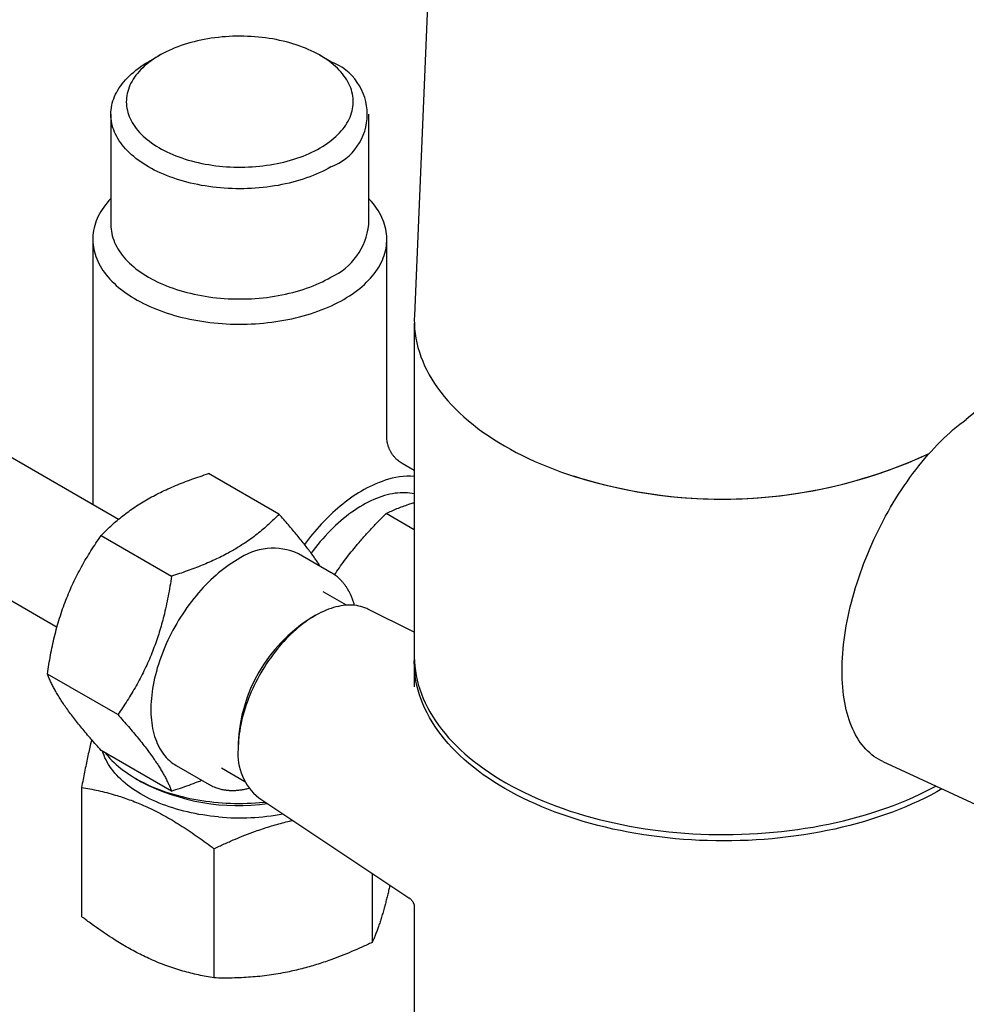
# Model space of a CAD drawing. Header units: millimetres. Extents: x 8 to 869, y 12 to 873.
# Tile 5 of 24: x 767 to 828, y 84 to 148. Entities that reach past the tile are written whole.
import ezdxf

# ---------------------------------------------------------------- set-up
doc = ezdxf.new("R2010")
doc.units = ezdxf.units.MM

msp = doc.modelspace()

# ---------------------------------------------------------------- linework, layer by layer
at = {"color": 7, "linetype": 'Continuous', "lineweight": 30}
for p, q in [((773.345, 115.25), (643.031, 190.479)), ((639.031, 183.55), (769.384, 108.299)), ((793.832, 160.276), (792.47, 128.436)), ((776.007, 145.242), (775.3, 144.833)), ((787.084, 144.833), (786.377, 145.242)), ((772.861, 141.433), (772.861, 134.308)), ((789.523, 134.308), (789.523, 141.433)), ((771.692, 133.353), (771.692, 116.204)), ((790.692, 120.597), (790.692, 133.353)), ((792.467, 127.932), (792.467, 106.431)), ((792.467, 118.417), (791.692, 118.865)), ((783.721, 115.588), (779.171, 118.214)), ((792.467, 114.589), (790.655, 115.635)), ((772.231, 114.207), (776.781, 111.581)), ((787.105, 111.81), (784.983, 113.035)), ((787.109, 111.807), (787.105, 111.81)), ((787.109, 111.807), (787.105, 111.81)), ((788.097, 109.711), (786.586, 110.583)), ((792.467, 107.97), (789.459, 109.458)), ((786.069, 109.038), (785.739, 108.847)), ((792.467, 106.023), (792.467, 104.436)), ((773.311, 102.637), (768.762, 105.263)), ((792.469, 104.446), (792.469, 104.436)), ((781.088, 100.791), (781.088, 100.409)), ((776.782, 97.7), (772.233, 100.327)), ((777.083, 99.351), (779.206, 98.126)), ((822.74, 99.603), (830.673, 95.928)), ((780.008, 99.189), (781.519, 98.316)), ((774.473, 98.507), (774.827, 98.303)), ((779.206, 98.126), (779.23, 98.113)), ((779.206, 98.126), (779.229, 98.113)), ((770.968, 97.937), (770.968, 89.587)), ((782.419, 97.263), (792.114, 90.804)), ((779.523, 93.973), (779.523, 85.623)), ((789.747, 92.381), (789.747, 87.918)), ((792.467, 90.291), (792.467, 64.823))]:
    msp.add_line(p, q, dxfattribs=at)
at = {"color": 7, "linetype": 'Continuous', "lineweight": 30, "flags": 128}
for points in [[(786.376, 139.257), (786.54, 139.355), (786.699, 139.456), (786.852, 139.56), (786.999, 139.667), (787.14, 139.776), (787.275, 139.888), (787.404, 140.002), (787.526, 140.119), (787.642, 140.238), (787.751, 140.359), (787.853, 140.482), (787.948, 140.607), (788.036, 140.733), (788.117, 140.861), (788.191, 140.991), (788.258, 141.122), (788.317, 141.254), (788.369, 141.387), (788.413, 141.52), (788.45, 141.655), (788.48, 141.79), (788.502, 141.926), (788.516, 142.062), (788.523, 142.199), (788.522, 142.335), (788.513, 142.471), (788.497, 142.607), (788.473, 142.743), (788.442, 142.878), (788.403, 143.013), (788.357, 143.146), (788.303, 143.279), (788.242, 143.411), (788.173, 143.541), (788.098, 143.671), (788.015, 143.798), (787.925, 143.924), (787.828, 144.049), (787.724, 144.171), (787.613, 144.292), (787.496, 144.41), (787.372, 144.526), (787.242, 144.64), (787.106, 144.751), (786.963, 144.86), (786.814, 144.966), (786.66, 145.069), (786.5, 145.169), (786.334, 145.266), (786.163, 145.36), (785.987, 145.451), (785.806, 145.539), (785.62, 145.623), (785.429, 145.703), (785.234, 145.78), (785.035, 145.854), (784.832, 145.923), (784.625, 145.989), (784.415, 146.051), (784.201, 146.109), (783.984, 146.163), (783.764, 146.213), (783.542, 146.259), (783.317, 146.3), (783.089, 146.338), (782.86, 146.371), (782.629, 146.4), (782.397, 146.424), (782.164, 146.445), (781.929, 146.46), (781.694, 146.472), (781.458, 146.479), (781.222, 146.482), (780.985, 146.48), (780.749, 146.474), (780.514, 146.464), (780.279, 146.449), (780.045, 146.43), (779.813, 146.406), (779.581, 146.378), (779.352, 146.346), (779.124, 146.31), (778.899, 146.269), (778.675, 146.225), (778.455, 146.176), (778.237, 146.123), (778.023, 146.066), (777.811, 146.005), (777.604, 145.94), (777.399, 145.872), (777.199, 145.799), (777.003, 145.723), (776.812, 145.643), (776.625, 145.56), (776.442, 145.473), (776.265, 145.383), (776.092, 145.29), (775.925, 145.194), (775.764, 145.094), (775.608, 144.992), (775.458, 144.887), (775.314, 144.779), (775.176, 144.668), (775.044, 144.555), (774.918, 144.439), (774.799, 144.321), (774.687, 144.201), (774.582, 144.079), (774.483, 143.956), (774.391, 143.83), (774.307, 143.703), (774.229, 143.574), (774.159, 143.444), (774.096, 143.312), (774.04, 143.18), (773.992, 143.046), (773.951, 142.912), (773.918, 142.777), (773.892, 142.641), (773.874, 142.505), (773.864, 142.369), (773.861, 142.233), (773.866, 142.096), (773.878, 141.96), (773.898, 141.824), (773.926, 141.689), (773.961, 141.554), (774.003, 141.42), (774.053, 141.287), (774.111, 141.154), (774.176, 141.023), (774.248, 140.893), (774.327, 140.765), (774.413, 140.638), (774.507, 140.513), (774.607, 140.389), (774.715, 140.268), (774.829, 140.149), (774.949, 140.031), (775.076, 139.916), (775.21, 139.804), (775.349, 139.694), (775.495, 139.586), (775.646, 139.482), (775.804, 139.38), (775.967, 139.281), (776.135, 139.186), (776.309, 139.093), (776.487, 139.004), (776.671, 138.918), (776.859, 138.836), (777.052, 138.757), (777.249, 138.682), (777.45, 138.611), (777.655, 138.543), (777.864, 138.479), (778.076, 138.419), (778.291, 138.363), (778.51, 138.311), (778.731, 138.263), (778.955, 138.22), (779.181, 138.18), (779.409, 138.145), (779.639, 138.114), (779.871, 138.087), (780.104, 138.065), (780.338, 138.047), (780.573, 138.033), (780.808, 138.023), (781.044, 138.019), (781.281, 138.018), (781.517, 138.022), (781.753, 138.03), (781.988, 138.043), (782.222, 138.06), (782.455, 138.081), (782.687, 138.107), (782.918, 138.137), (783.146, 138.171), (783.373, 138.209), (783.597, 138.252), (783.819, 138.299), (784.038, 138.35), (784.255, 138.405), (784.468, 138.464), (784.677, 138.526), (784.883, 138.593), (785.085, 138.664), (785.283, 138.738), (785.477, 138.816), (785.667, 138.897), (785.851, 138.982), (786.031, 139.071), (786.206, 139.162), (786.376, 139.257)], [(787.083, 138.033), (786.902, 137.931), (786.717, 137.833), (786.526, 137.739), (786.33, 137.647), (786.13, 137.56), (785.925, 137.475), (785.715, 137.394), (785.502, 137.317), (785.285, 137.244), (785.064, 137.175), (784.839, 137.109), (784.611, 137.048), (784.38, 136.99), (784.146, 136.936), (783.91, 136.887), (783.671, 136.842), (783.429, 136.801), (783.186, 136.764), (782.941, 136.731), (782.694, 136.703), (782.446, 136.679), (782.196, 136.659), (781.946, 136.644), (781.695, 136.633), (781.444, 136.626), (781.192, 136.624), (780.94, 136.626), (780.689, 136.633), (780.438, 136.644), (780.188, 136.659), (779.939, 136.679), (779.69, 136.703), (779.444, 136.731), (779.198, 136.764), (778.955, 136.801), (778.714, 136.842), (778.474, 136.887), (778.238, 136.936), (778.004, 136.99), (777.773, 137.048), (777.545, 137.109), (777.32, 137.175), (777.099, 137.244), (776.882, 137.317), (776.669, 137.394), (776.459, 137.475), (776.255, 137.56), (776.054, 137.647), (775.858, 137.739), (775.668, 137.833), (775.482, 137.931), (775.301, 138.033), (775.126, 138.137), (774.956, 138.244), (774.792, 138.354), (774.634, 138.467), (774.482, 138.583), (774.336, 138.701), (774.196, 138.822), (774.063, 138.945), (773.936, 139.071), (773.815, 139.198), (773.702, 139.328), (773.595, 139.459), (773.495, 139.593), (773.402, 139.728), (773.317, 139.864), (773.238, 140.002), (773.167, 140.142), (773.103, 140.282), (773.047, 140.424), (772.998, 140.566), (772.956, 140.71), (772.922, 140.854), (772.895, 140.998), (772.876, 141.143), (772.865, 141.288), (772.861, 141.433), (772.865, 141.579), (772.876, 141.724), (772.895, 141.868), (772.922, 142.013), (772.956, 142.157), (772.998, 142.3), (773.047, 142.443), (773.103, 142.584), (773.167, 142.725), (773.238, 142.864), (773.317, 143.002), (773.402, 143.139), (773.495, 143.274), (773.595, 143.407), (773.702, 143.539), (773.815, 143.668), (773.936, 143.796), (774.063, 143.921), (774.196, 144.044), (774.336, 144.165), (774.482, 144.284), (774.634, 144.399), (774.792, 144.512), (774.956, 144.622), (775.126, 144.73), (775.3, 144.833)], [(772.861, 135.989), (772.74, 135.857), (772.62, 135.718), (772.508, 135.577), (772.402, 135.434), (772.304, 135.29), (772.213, 135.144), (772.128, 134.996), (772.051, 134.847), (771.982, 134.698), (771.92, 134.547), (771.865, 134.395), (771.818, 134.242), (771.778, 134.088), (771.746, 133.934), (771.721, 133.78), (771.704, 133.625), (771.694, 133.47), (771.692, 133.314), (771.698, 133.159), (771.711, 133.004), (771.732, 132.849), (771.761, 132.695), (771.797, 132.541), (771.84, 132.388), (771.891, 132.236), (771.95, 132.084), (772.016, 131.934), (772.089, 131.784), (772.17, 131.636), (772.257, 131.49), (772.352, 131.344), (772.454, 131.201), (772.563, 131.059), (772.679, 130.919), (772.802, 130.781), (772.931, 130.645), (773.067, 130.511), (773.21, 130.379), (773.359, 130.25), (773.514, 130.123), (773.676, 129.999), (773.843, 129.878), (774.016, 129.759), (774.195, 129.643), (774.38, 129.531), (774.57, 129.421), (774.766, 129.314), (774.966, 129.211), (775.172, 129.111), (775.382, 129.014), (775.597, 128.921), (775.817, 128.831), (776.041, 128.745), (776.268, 128.663), (776.5, 128.584), (776.736, 128.51), (776.975, 128.439), (777.218, 128.372), (777.464, 128.309), (777.712, 128.25), (777.964, 128.195), (778.218, 128.145), (778.475, 128.098), (778.733, 128.056), (778.994, 128.018), (779.256, 127.984), (779.52, 127.955), (779.786, 127.929), (780.052, 127.909), (780.319, 127.892), (780.587, 127.88), (780.856, 127.872), (781.125, 127.869), (781.394, 127.87), (781.662, 127.876), (781.931, 127.886), (782.198, 127.9), (782.465, 127.918), (782.731, 127.941), (782.996, 127.969), (783.259, 128), (783.521, 128.036), (783.78, 128.076), (784.038, 128.121), (784.293, 128.169), (784.546, 128.222), (784.796, 128.279), (785.044, 128.34), (785.288, 128.405), (785.529, 128.474), (785.766, 128.547), (786, 128.623), (786.23, 128.704), (786.456, 128.788), (786.678, 128.876), (786.895, 128.967), (787.108, 129.062), (787.316, 129.16), (787.519, 129.262), (787.717, 129.367), (787.91, 129.475)], [(787.91, 129.475), (788.097, 129.587), (788.279, 129.701), (788.455, 129.818), (788.625, 129.938), (788.79, 130.061), (788.948, 130.186), (789.1, 130.314), (789.246, 130.445), (789.385, 130.578), (789.518, 130.713), (789.644, 130.85), (789.764, 130.989), (789.876, 131.13), (789.982, 131.272), (790.08, 131.417), (790.172, 131.563), (790.256, 131.71), (790.333, 131.859), (790.402, 132.009), (790.464, 132.16), (790.519, 132.312), (790.567, 132.465), (790.606, 132.618), (790.639, 132.772), (790.663, 132.927), (790.68, 133.082), (790.69, 133.237), (790.692, 133.392), (790.686, 133.547), (790.673, 133.702), (790.652, 133.857), (790.623, 134.011), (790.587, 134.165), (790.544, 134.318), (790.493, 134.471), (790.434, 134.622), (790.368, 134.773), (790.295, 134.922), (790.215, 135.07), (790.127, 135.217), (790.032, 135.362), (789.93, 135.506), (789.821, 135.647), (789.705, 135.788), (789.582, 135.926), (789.523, 135.989)], [(772.861, 134.308), (772.865, 134.162), (772.876, 134.017), (772.895, 133.872), (772.922, 133.728), (772.956, 133.584), (772.998, 133.441), (773.047, 133.298), (773.103, 133.157), (773.167, 133.016), (773.238, 132.877), (773.317, 132.739), (773.402, 132.602), (773.495, 132.467), (773.595, 132.334), (773.702, 132.202), (773.815, 132.073), (773.936, 131.945), (774.063, 131.82), (774.196, 131.696), (774.336, 131.576), (774.482, 131.457), (774.634, 131.342), (774.792, 131.229), (774.956, 131.119), (775.126, 131.011), (775.301, 130.907), (775.482, 130.806), (775.668, 130.708), (775.858, 130.613), (776.054, 130.522), (776.255, 130.434), (776.459, 130.35), (776.669, 130.269), (776.882, 130.192), (777.099, 130.119), (777.32, 130.049), (777.545, 129.984), (777.773, 129.922), (778.004, 129.864), (778.238, 129.811), (778.474, 129.761), (778.714, 129.716), (778.955, 129.675), (779.198, 129.638), (779.444, 129.605), (779.69, 129.577), (779.939, 129.553), (780.188, 129.533), (780.438, 129.518), (780.689, 129.507), (780.94, 129.501), (781.192, 129.498), (781.444, 129.501), (781.695, 129.507), (781.946, 129.518), (782.196, 129.533), (782.446, 129.553), (782.694, 129.577), (782.941, 129.605), (783.186, 129.638), (783.429, 129.675), (783.671, 129.716), (783.91, 129.761), (784.146, 129.811), (784.38, 129.864), (784.611, 129.922), (784.839, 129.984), (785.064, 130.049), (785.285, 130.119), (785.502, 130.192), (785.715, 130.269), (785.925, 130.35), (786.13, 130.434), (786.33, 130.522), (786.526, 130.613), (786.717, 130.708), (786.902, 130.806), (787.083, 130.907)], [(792.47, 128.436), (792.464, 128.171), (792.47, 127.868), (792.489, 127.566), (792.523, 127.264), (792.57, 126.963), (792.631, 126.663), (792.705, 126.364), (792.793, 126.066), (792.894, 125.769), (793.009, 125.474), (793.137, 125.181), (793.278, 124.89), (793.433, 124.601), (793.6, 124.315), (793.781, 124.031), (793.974, 123.75), (794.18, 123.472), (794.398, 123.197), (794.629, 122.926), (794.872, 122.658), (795.127, 122.394), (795.394, 122.134), (795.673, 121.878), (795.963, 121.626), (796.265, 121.379), (796.577, 121.137), (796.901, 120.899), (797.235, 120.666), (797.58, 120.439), (797.934, 120.216), (798.299, 119.999), (798.674, 119.788), (799.058, 119.582), (799.451, 119.383), (799.853, 119.189), (800.264, 119.002), (800.683, 118.82), (801.11, 118.645), (801.545, 118.477), (801.987, 118.315), (802.437, 118.16), (802.893, 118.012), (803.356, 117.871)], [(822.74, 99.603), (822.605, 99.669), (822.455, 99.752), (822.308, 99.843), (822.165, 99.942), (822.027, 100.049), (821.892, 100.163), (821.762, 100.285), (821.637, 100.414), (821.515, 100.55), (821.399, 100.695), (821.286, 100.846), (821.179, 101.004), (821.076, 101.17), (820.978, 101.342), (820.886, 101.521), (820.798, 101.707), (820.715, 101.899), (820.637, 102.098), (820.564, 102.303), (820.497, 102.514), (820.434, 102.731), (820.377, 102.954), (820.326, 103.182), (820.279, 103.416), (820.238, 103.656), (820.203, 103.9), (820.172, 104.15), (820.148, 104.405), (820.129, 104.664), (820.115, 104.928), (820.107, 105.196), (820.104, 105.468), (820.107, 105.744), (820.115, 106.024), (820.129, 106.307), (820.148, 106.594), (820.173, 106.884), (820.203, 107.178), (820.239, 107.473), (820.28, 107.772), (820.326, 108.073), (820.378, 108.376), (820.435, 108.68), (820.497, 108.987), (820.565, 109.295), (820.638, 109.605), (820.716, 109.916), (820.799, 110.227), (820.887, 110.54), (820.98, 110.852), (821.077, 111.165), (821.18, 111.479), (821.288, 111.791), (821.4, 112.104), (821.517, 112.416), (821.638, 112.727), (821.764, 113.037), (821.894, 113.346), (822.028, 113.654), (822.167, 113.959), (822.31, 114.263), (822.456, 114.565), (822.607, 114.865), (822.761, 115.162), (822.919, 115.456), (823.081, 115.748), (823.246, 116.036), (823.414, 116.322), (823.586, 116.603), (823.761, 116.881), (823.939, 117.155), (824.119, 117.426), (824.303, 117.691), (824.489, 117.953), (824.677, 118.21), (824.868, 118.462), (825.061, 118.709), (825.256, 118.951), (825.454, 119.187), (825.653, 119.419), (825.853, 119.644), (826.056, 119.864), (826.259, 120.078), (826.465, 120.286), (826.671, 120.488), (826.878, 120.683), (827.086, 120.872), (827.295, 121.055), (827.504, 121.23), (827.714, 121.399), (827.924, 121.561), (828.134, 121.715)], [(792.467, 116.906), (792.331, 116.932), (792.18, 116.954), (792.026, 116.969), (791.87, 116.977), (791.711, 116.978), (791.55, 116.972), (791.387, 116.959), (791.221, 116.94), (791.054, 116.913), (790.885, 116.88), (790.714, 116.839), (790.542, 116.792), (790.369, 116.738), (790.194, 116.677), (790.019, 116.61), (789.842, 116.536), (789.665, 116.456), (789.488, 116.369), (789.31, 116.275), (789.132, 116.176), (788.954, 116.07), (788.776, 115.958), (788.599, 115.84), (788.422, 115.716), (788.246, 115.587), (788.07, 115.451), (787.896, 115.311), (787.722, 115.164), (787.55, 115.013), (787.38, 114.856), (787.211, 114.694), (787.043, 114.528), (786.878, 114.357), (786.714, 114.181), (786.553, 114.001), (786.395, 113.816), (786.238, 113.628), (786.085, 113.435), (785.934, 113.239), (785.807, 113.069)], [(781.033, 112.643), (780.859, 112.54), (780.685, 112.43), (780.512, 112.315), (780.339, 112.193), (780.167, 112.066), (779.996, 111.933), (779.826, 111.794), (779.657, 111.65), (779.489, 111.501), (779.323, 111.347), (779.158, 111.187), (778.996, 111.023), (778.835, 110.854), (778.676, 110.681), (778.52, 110.503), (778.366, 110.321), (778.215, 110.135), (778.066, 109.945), (777.92, 109.752), (777.777, 109.555), (777.638, 109.355), (777.501, 109.152), (777.369, 108.946), (777.239, 108.737), (777.114, 108.526), (776.992, 108.313), (776.874, 108.098), (776.76, 107.88), (776.65, 107.662), (776.544, 107.441), (776.443, 107.22), (776.346, 106.997), (776.254, 106.774), (776.166, 106.55), (776.083, 106.326), (776.005, 106.102), (775.932, 105.877), (775.864, 105.653), (775.8, 105.43), (775.742, 105.207), (775.689, 104.986), (775.641, 104.765), (775.598, 104.546), (775.561, 104.328), (775.528, 104.113), (775.502, 103.899), (775.48, 103.687), (775.464, 103.478), (775.453, 103.272), (775.448, 103.068), (775.448, 102.868), (775.453, 102.67), (775.464, 102.476), (775.48, 102.286), (775.502, 102.099), (775.529, 101.916), (775.561, 101.738), (775.598, 101.564), (775.641, 101.394), (775.689, 101.229), (775.742, 101.069), (775.801, 100.913), (775.864, 100.763), (775.933, 100.618), (776.006, 100.478), (776.084, 100.344), (776.167, 100.216), (776.255, 100.093), (776.347, 99.977), (776.444, 99.866), (776.545, 99.761), (776.651, 99.663), (776.761, 99.571), (776.874, 99.485), (776.992, 99.406), (777.083, 99.351)], [(789.459, 109.458), (789.399, 109.487), (789.276, 109.54), (789.149, 109.586), (789.018, 109.625), (788.884, 109.657), (788.748, 109.683), (788.608, 109.701), (788.466, 109.713), (788.321, 109.717), (788.173, 109.715), (788.024, 109.705), (787.872, 109.689), (787.718, 109.666), (787.563, 109.636), (787.405, 109.599), (787.247, 109.555), (787.087, 109.504), (786.926, 109.447), (786.764, 109.383), (786.602, 109.312), (786.438, 109.235), (786.275, 109.152), (786.111, 109.062), (785.947, 108.966), (785.783, 108.863), (785.62, 108.755), (785.457, 108.641), (785.295, 108.521), (785.133, 108.395), (784.973, 108.264), (784.813, 108.127), (784.656, 107.985), (784.499, 107.838), (784.345, 107.686), (784.192, 107.53), (784.041, 107.368), (783.892, 107.203), (783.746, 107.033), (783.603, 106.859), (783.462, 106.681), (783.323, 106.5), (783.188, 106.315), (783.056, 106.126), (782.927, 105.935), (782.802, 105.741), (782.68, 105.544), (782.562, 105.345), (782.447, 105.143), (782.337, 104.94), (782.23, 104.734), (782.128, 104.527), (782.03, 104.319), (781.936, 104.11), (781.847, 103.9), (781.762, 103.689), (781.682, 103.477), (781.607, 103.266), (781.537, 103.054), (781.471, 102.843), (781.411, 102.632), (781.355, 102.422), (781.305, 102.213), (781.259, 102.005), (781.219, 101.798), (781.185, 101.593), (781.155, 101.39), (781.131, 101.189), (781.112, 100.99), (781.099, 100.794), (781.091, 100.6), (781.088, 100.409)], [(792.467, 106.431), (792.468, 106.381), (792.477, 106.079), (792.5, 105.777), (792.536, 105.475), (792.586, 105.175), (792.65, 104.875), (792.727, 104.576), (792.818, 104.278), (792.923, 103.982), (793.04, 103.687), (793.172, 103.395), (793.316, 103.104), (793.473, 102.816), (793.644, 102.53), (793.827, 102.247), (794.023, 101.967), (794.232, 101.689), (794.453, 101.415), (794.687, 101.145), (794.933, 100.878), (795.191, 100.615), (795.46, 100.356), (795.742, 100.101), (796.034, 99.85), (796.338, 99.604), (796.653, 99.363), (796.979, 99.126), (797.316, 98.895), (797.663, 98.668), (798.02, 98.447), (798.387, 98.232), (798.764, 98.022), (799.15, 97.818), (799.545, 97.619), (799.949, 97.427), (800.361, 97.241), (800.782, 97.061), (801.211, 96.888), (801.648, 96.721), (802.092, 96.561), (802.543, 96.407), (803.001, 96.261), (803.465, 96.121), (803.936, 95.989), (804.412, 95.863), (804.894, 95.745), (805.381, 95.635), (805.873, 95.531), (806.37, 95.435), (806.871, 95.347), (807.375, 95.266), (807.883, 95.193), (808.394, 95.128), (808.908, 95.07), (809.425, 95.02), (809.943, 94.978), (810.463, 94.944), (810.985, 94.917), (811.508, 94.899), (812.031, 94.888), (812.554, 94.886), (813.078, 94.891), (813.601, 94.904), (814.123, 94.925), (814.645, 94.954), (815.164, 94.991), (815.682, 95.036), (816.198, 95.088), (816.711, 95.148), (817.221, 95.216), (817.728, 95.292), (818.231, 95.375), (818.73, 95.466), (819.226, 95.565), (819.716, 95.671), (820.201, 95.784), (820.682, 95.904), (821.156, 96.032), (821.625, 96.167), (822.087, 96.309), (822.543, 96.458), (822.991, 96.613), (823.433, 96.776), (823.867, 96.945), (824.293, 97.12), (824.712, 97.302), (825.121, 97.49), (825.522, 97.685), (825.915, 97.885), (826.163, 98.017)], [(826.562, 97.832), (826.234, 97.648), (825.85, 97.443), (825.456, 97.244), (825.054, 97.05), (824.643, 96.863), (824.223, 96.682), (823.796, 96.508), (823.36, 96.34), (822.917, 96.179), (822.467, 96.024), (822.011, 95.877), (821.547, 95.736), (821.078, 95.602), (820.602, 95.476), (820.121, 95.356), (819.635, 95.244), (819.144, 95.14), (818.648, 95.042), (818.148, 94.953), (817.644, 94.871), (817.136, 94.796), (816.626, 94.73), (816.112, 94.671), (815.596, 94.62), (815.078, 94.576), (814.558, 94.541), (814.037, 94.513), (813.514, 94.493), (812.991, 94.481), (812.467, 94.477), (811.944, 94.481), (811.421, 94.493), (810.898, 94.513), (810.377, 94.541), (809.857, 94.576), (809.339, 94.62), (808.823, 94.671), (808.309, 94.73), (807.798, 94.796), (807.291, 94.871), (806.787, 94.953), (806.287, 95.042), (805.791, 95.14), (805.3, 95.244), (804.814, 95.356), (804.333, 95.476), (803.857, 95.602), (803.388, 95.736), (802.924, 95.877), (802.467, 96.024), (802.017, 96.179), (801.575, 96.34), (801.139, 96.508), (800.712, 96.682), (800.292, 96.863), (799.881, 97.05), (799.478, 97.244), (799.085, 97.443), (798.7, 97.648), (798.325, 97.859), (797.96, 98.076), (797.604, 98.298), (797.259, 98.525), (796.924, 98.757), (796.6, 98.995), (796.287, 99.237), (795.985, 99.484), (795.694, 99.735), (795.415, 99.99), (795.147, 100.25), (794.891, 100.514), (794.647, 100.781), (794.416, 101.053), (794.196, 101.327), (793.99, 101.605), (793.796, 101.885), (793.615, 102.169), (793.446, 102.455), (793.291, 102.744), (793.149, 103.035), (793.02, 103.328), (792.904, 103.623), (792.802, 103.919), (792.714, 104.217), (792.638, 104.516), (792.577, 104.816), (792.529, 105.117), (792.495, 105.419), (792.474, 105.721), (792.467, 106.023), (792.471, 106.227)], [(779.823, 96.025), (779.565, 96.05), (779.308, 96.08), (779.053, 96.114), (778.799, 96.152), (778.548, 96.194), (778.299, 96.24), (778.052, 96.291), (777.808, 96.346), (777.567, 96.405), (777.329, 96.468), (777.094, 96.534), (776.863, 96.605), (776.635, 96.68), (776.412, 96.758), (776.192, 96.84), (775.976, 96.926), (775.765, 97.015), (775.559, 97.108), (775.357, 97.205), (775.16, 97.304), (774.968, 97.407), (774.782, 97.513), (774.601, 97.622), (774.425, 97.735), (774.256, 97.85), (774.092, 97.968), (773.934, 98.088), (773.782, 98.211), (773.637, 98.337), (773.498, 98.465), (773.365, 98.595), (773.239, 98.728), (773.12, 98.862), (773.008, 98.999), (772.902, 99.137), (772.804, 99.277), (772.713, 99.419), (772.628, 99.562), (772.552, 99.706), (772.482, 99.852), (772.42, 99.999), (772.365, 100.147), (772.324, 100.274)], [(772.498, 100.173), (772.563, 100.09), (772.679, 99.95), (772.802, 99.812), (772.931, 99.676), (773.067, 99.542), (773.21, 99.41), (773.359, 99.281), (773.514, 99.154), (773.676, 99.03), (773.843, 98.909), (774.016, 98.79), (774.195, 98.674), (774.38, 98.561), (774.57, 98.452), (774.766, 98.345), (774.966, 98.242), (775.172, 98.142), (775.382, 98.045), (775.597, 97.952), (775.817, 97.862), (776.041, 97.776), (776.268, 97.694), (776.5, 97.615), (776.736, 97.541), (776.975, 97.47), (777.218, 97.403), (777.464, 97.34), (777.712, 97.281), (777.964, 97.226), (778.218, 97.175), (778.475, 97.129), (778.733, 97.087), (778.994, 97.049), (779.256, 97.015), (779.52, 96.985), (779.786, 96.96), (780.052, 96.939), (780.319, 96.923), (780.587, 96.911), (780.856, 96.903), (781.125, 96.9), (781.394, 96.901), (781.662, 96.907), (781.931, 96.916), (782.198, 96.931), (782.465, 96.949), (782.731, 96.972), (782.84, 96.983)]]:
    msp.add_lwpolyline(points, dxfattribs=at)
at = {"color": 7, "linetype": 'Continuous', "lineweight": 30}
for centre, radius, start, end in [((785.792, 141.433), 3.637, 290.7816, 69.20227), ((785.35, 134.726), 4.194, 294.40573, 354.27413), ((831.824, 117.691), 5.46, 71.84516, 132.51778), ((812.374, 148.363), 31.795, 252.37495, 294.84774), ((812.375, 148.344), 31.78, 253.51354, 294.8495), ((793.536, 109.318), 8.967, 109.2379, 130.75673), ((792.149, 113.158), 4.885, 86.25695, 108.70715), ((796.831, 105.272), 14.184, 130.16666, 143.862), ((783.345, 109.431), 3.958, 65.56542, 125.75308), ((791.173, 100.339), 10.096, 122.56878, 177.43659), ((784.674, 100.072), 3.602, 174.62586, 231.24558), ((781.122, 110.339), 13.583, 242.39194, 277.89296), ((781.19, 111.275), 15.311, 264.87573, 280.51119)]:
    msp.add_arc(centre, radius, start, end, dxfattribs=at)
for points, knots in [([(791.692, 118.865), (791.645, 118.893), (791.557, 118.947), (791.442, 119.034), (791.348, 119.115), (791.273, 119.187), (791.186, 119.278), (791.087, 119.398), (791.002, 119.524), (790.945, 119.623), (790.91, 119.687), (790.88, 119.75), (790.85, 119.816), (790.819, 119.893), (790.786, 119.989), (790.751, 120.107), (790.721, 120.249), (790.697, 120.415), (790.694, 120.534), (790.692, 120.597)], [0, 0, 0, 0, 0.078508, 0.147416, 0.206725, 0.256432, 0.296536, 0.386273, 0.478825, 0.514919, 0.549688, 0.583132, 0.615315, 0.653252, 0.701663, 0.760546, 0.829898, 0.909717, 1, 1, 1, 1]), ([(775.165, 116.521), (775.311, 116.603), (775.604, 116.768), (776.067, 117.003), (776.545, 117.228), (777.042, 117.444), (777.555, 117.65), (778.083, 117.847), (778.621, 118.036), (778.988, 118.155), (779.171, 118.214)], [0, 0, 0, 0, 0.123252, 0.246505, 0.370557, 0.494613, 0.620709, 0.746809, 0.873403, 1, 1, 1, 1]), ([(772.231, 114.207), (772.332, 114.311), (772.533, 114.517), (772.852, 114.822), (773.187, 115.121), (773.541, 115.416), (773.914, 115.705), (774.309, 115.987), (774.724, 116.26), (775.018, 116.434), (775.165, 116.521)], [0, 0, 0, 0, 0.123627, 0.247252, 0.371298, 0.49534, 0.621101, 0.746858, 0.87343, 1, 1, 1, 1]), ([(790.655, 115.635), (790.766, 115.689), (790.987, 115.798), (791.342, 115.951), (791.716, 116.096), (792.071, 116.216), (792.323, 116.294), (792.444, 116.327), (792.467, 116.333)], [0, 0, 0, 0, 0.206239, 0.4124715, 0.6195262, 0.8265728, 0.9668643, 1, 1, 1, 1]), ([(783.721, 115.588), (783.613, 115.478), (783.399, 115.257), (783.056, 114.932), (782.695, 114.613), (782.313, 114.3), (781.907, 113.994), (781.523, 113.729), (781.173, 113.504), (780.861, 113.315), (780.51, 113.116), (780.118, 112.909), (779.681, 112.694), (779.23, 112.489), (778.764, 112.291), (778.284, 112.102), (777.792, 111.92), (777.291, 111.746), (776.951, 111.636), (776.781, 111.581)], [0, 0, 0, 0, 0.066013, 0.132024, 0.198299, 0.264571, 0.331929, 0.399286, 0.444533, 0.489791, 0.535038, 0.592479, 0.64992, 0.707674, 0.765429, 0.823974, 0.882522, 0.94126, 1, 1, 1, 1]), ([(786.381, 112.228), (786.362, 112.258), (786.3, 112.358), (786.182, 112.536), (786.031, 112.758), (785.854, 113.007), (785.65, 113.284), (785.415, 113.59), (785.165, 113.905), (784.901, 114.228), (784.623, 114.559), (784.332, 114.897), (784.032, 115.24), (783.825, 115.472), (783.721, 115.588)], [0, 0, 0, 0, 0.031926, 0.104845, 0.177779, 0.250697, 0.343264, 0.435833, 0.528905, 0.62198, 0.716328, 0.810679, 0.905339, 1, 1, 1, 1]), ([(787.315, 111.672), (787.418, 111.825), (787.627, 112.135), (787.96, 112.593), (788.308, 113.048), (788.701, 113.535), (789.142, 114.051), (789.633, 114.593), (790.137, 115.122), (790.483, 115.464), (790.655, 115.635)], [0, 0, 0, 0, 0.106156, 0.216289, 0.3264, 0.436419, 0.577259, 0.718178, 0.859123, 1, 1, 1, 1]), ([(769.96, 110.045), (770.034, 110.231), (770.182, 110.602), (770.427, 111.145), (770.689, 111.679), (770.968, 112.204), (771.263, 112.72), (771.574, 113.227), (771.896, 113.723), (772.119, 114.046), (772.231, 114.207)], [0, 0, 0, 0, 0.123252, 0.246505, 0.370557, 0.494613, 0.620709, 0.746809, 0.873403, 1, 1, 1, 1]), ([(776.781, 111.581), (776.748, 111.364), (776.682, 110.93), (776.565, 110.282), (776.433, 109.639), (776.292, 109.04), (776.145, 108.486), (775.994, 107.974), (775.829, 107.469), (775.651, 106.971), (775.455, 106.47), (775.239, 105.968), (775.003, 105.466), (774.754, 104.974), (774.49, 104.49), (774.213, 104.013), (773.922, 103.544), (773.622, 103.085), (773.415, 102.786), (773.311, 102.637)], [0, 0, 0, 0, 0.066134, 0.132301, 0.198455, 0.264572, 0.318636, 0.37275, 0.426877, 0.480982, 0.535037, 0.592612, 0.650225, 0.707845, 0.765428, 0.824054, 0.882705, 0.941363, 1, 1, 1, 1]), ([(788.603, 109.698), (788.582, 109.772), (788.538, 109.929), (788.456, 110.155), (788.383, 110.329), (788.328, 110.446), (788.296, 110.51), (788.266, 110.569), (788.239, 110.619), (788.217, 110.659), (788.199, 110.69), (788.183, 110.718), (788.162, 110.753), (788.134, 110.798), (788.097, 110.856), (788.052, 110.923), (788, 110.997), (787.941, 111.076), (787.858, 111.178), (787.754, 111.296), (787.627, 111.421), (787.502, 111.532), (787.379, 111.628), (787.253, 111.719), (787.16, 111.776), (787.116, 111.803)], [0, 0, 0, 0, 0.077866, 0.16657, 0.253636, 0.280509, 0.307222, 0.332437, 0.353534, 0.370445, 0.383167, 0.39399, 0.407293, 0.429054, 0.455415, 0.486377, 0.521941, 0.561678, 0.601428, 0.677829, 0.750099, 0.818233, 0.882419, 0.944366, 1, 1, 1, 1]), ([(768.762, 105.263), (768.792, 105.466), (768.853, 105.872), (768.961, 106.477), (769.082, 107.081), (769.22, 107.683), (769.375, 108.282), (769.55, 108.878), (769.742, 109.467), (769.887, 109.852), (769.96, 110.045)], [0, 0, 0, 0, 0.123627, 0.247252, 0.371298, 0.49534, 0.621101, 0.746858, 0.87343, 1, 1, 1, 1]), ([(769.96, 103.105), (769.89, 103.207), (769.748, 103.411), (769.559, 103.704), (769.387, 103.987), (769.231, 104.26), (769.091, 104.525), (768.966, 104.781), (768.856, 105.027), (768.793, 105.185), (768.762, 105.263)], [0, 0, 0, 0, 0.123252, 0.246505, 0.370557, 0.494613, 0.620709, 0.746809, 0.873403, 1, 1, 1, 1]), ([(772.233, 100.327), (772.123, 100.449), (771.905, 100.693), (771.589, 101.054), (771.284, 101.411), (770.989, 101.764), (770.708, 102.111), (770.44, 102.451), (770.189, 102.784), (770.036, 102.998), (769.96, 103.105)], [0, 0, 0, 0, 0.123627, 0.247252, 0.371298, 0.49534, 0.621101, 0.746858, 0.87343, 1, 1, 1, 1]), ([(773.311, 102.637), (773.428, 102.507), (773.661, 102.246), (773.997, 101.86), (774.321, 101.48), (774.633, 101.105), (774.929, 100.736), (775.178, 100.415), (775.382, 100.14), (775.549, 99.909), (775.72, 99.664), (775.891, 99.406), (776.061, 99.137), (776.215, 98.878), (776.355, 98.626), (776.481, 98.383), (776.594, 98.147), (776.695, 97.919), (776.753, 97.773), (776.782, 97.7)], [0, 0, 0, 0, 0.0660133, 0.1320245, 0.1982988, 0.2645706, 0.3319293, 0.3992856, 0.4445332, 0.4897911, 0.5350382, 0.5924786, 0.6499198, 0.7076736, 0.7654289, 0.8239744, 0.8825215, 0.9412601, 1, 1, 1, 1]), ([(771.617, 101.024), (771.594, 100.93), (771.539, 100.701), (771.452, 100.316), (771.355, 99.871), (771.258, 99.409), (771.161, 98.931), (771.064, 98.441), (771, 98.105), (770.968, 97.937)], [0, 0, 0, 0, 0.10305, 0.251022, 0.398999, 0.549, 0.699005, 0.849501, 1, 1, 1, 1]), ([(776.782, 97.7), (776.973, 97.762), (777.356, 97.886), (777.917, 98.085), (778.377, 98.256), (778.643, 98.365), (778.729, 98.401)], [0, 0, 0, 0, 0.286528, 0.573046, 0.860707, 1, 1, 1, 1]), ([(779.23, 98.113), (779.278, 98.087), (779.378, 98.032), (779.534, 97.963), (779.689, 97.904), (779.835, 97.858), (779.972, 97.822), (780.097, 97.796), (780.21, 97.776), (780.311, 97.762), (780.399, 97.753), (780.473, 97.747), (780.534, 97.743), (780.583, 97.741), (780.625, 97.74), (780.672, 97.739), (780.726, 97.738), (780.79, 97.739), (780.86, 97.741), (780.941, 97.745), (781.034, 97.751), (781.138, 97.762), (781.253, 97.776), (781.38, 97.795), (781.556, 97.828), (781.692, 97.862), (781.782, 97.884)], [0, 0, 0, 0, 0.06655, 0.138892, 0.205773, 0.267192, 0.323149, 0.373646, 0.418684, 0.458268, 0.492399, 0.521081, 0.544315, 0.562161, 0.577798, 0.593084, 0.616341, 0.639141, 0.665238, 0.695536, 0.730032, 0.767996, 0.810005, 0.856054, 0.905108, 1, 1, 1, 1]), ([(770.968, 97.937), (771.148, 97.906), (771.506, 97.845), (772.05, 97.732), (772.596, 97.601), (773.113, 97.457), (773.599, 97.304), (774.053, 97.145), (774.508, 96.969), (774.964, 96.777), (775.44, 96.559), (775.936, 96.312), (776.451, 96.033), (776.964, 95.736), (777.478, 95.418), (777.992, 95.08), (778.506, 94.725), (779.017, 94.357), (779.354, 94.101), (779.523, 93.973)], [0, 0, 0, 0, 0.06434, 0.12871, 0.193069, 0.257393, 0.309915, 0.362483, 0.415061, 0.467619, 0.520133, 0.579507, 0.638924, 0.698348, 0.757731, 0.818279, 0.878855, 0.93944, 1, 1, 1, 1]), ([(779.523, 93.973), (779.743, 94.076), (780.183, 94.283), (780.85, 94.575), (781.522, 94.849), (782.127, 95.077), (782.662, 95.262), (783.126, 95.412), (783.592, 95.55), (784.059, 95.676), (784.398, 95.761), (784.581, 95.8), (784.606, 95.806)], [0, 0, 0, 0, 0.13276, 0.265516, 0.398802, 0.532082, 0.62239, 0.712715, 0.80302, 0.894018, 0.985037, 1, 1, 1, 1]), ([(790.891, 91.619), (790.87, 91.526), (790.824, 91.324), (790.752, 91.023), (790.675, 90.715), (790.599, 90.418), (790.515, 90.108), (790.425, 89.79), (790.328, 89.468), (790.231, 89.166), (790.133, 88.882), (790.036, 88.616), (789.939, 88.366), (789.843, 88.133), (789.779, 87.99), (789.747, 87.918)], [0, 0, 0, 0, 0.055051, 0.120773, 0.186999, 0.25324, 0.319465, 0.403537, 0.48761, 0.572141, 0.656673, 0.742363, 0.828054, 0.914026, 1, 1, 1, 1]), ([(792.115, 90.803), (792.119, 90.801), (792.136, 90.79), (792.168, 90.765), (792.212, 90.728), (792.259, 90.682), (792.306, 90.628), (792.35, 90.569), (792.386, 90.511), (792.413, 90.459), (792.432, 90.414), (792.446, 90.377), (792.456, 90.346), (792.462, 90.32), (792.466, 90.302), (792.468, 90.29), (792.468, 90.285), (792.468, 90.286), (792.468, 90.286)], [0, 0, 0, 0, 0.024377, 0.09554, 0.169352, 0.246705, 0.328466, 0.414778, 0.498911, 0.570594, 0.636392, 0.697914, 0.756318, 0.817901, 0.876898, 0.935332, 0.99102, 1, 1, 1, 1]), ([(779.523, 85.623), (779.357, 85.651), (779.026, 85.707), (778.524, 85.81), (778.02, 85.928), (777.509, 86.065), (776.992, 86.223), (776.47, 86.403), (775.946, 86.604), (775.447, 86.817), (774.974, 87.038), (774.528, 87.263), (774.083, 87.504), (773.639, 87.759), (773.155, 88.053), (772.633, 88.389), (772.074, 88.772), (771.518, 89.17), (771.152, 89.448), (770.968, 89.587)], [0, 0, 0, 0, 0.059472, 0.118967, 0.178453, 0.237914, 0.298384, 0.358899, 0.419406, 0.479867, 0.531231, 0.582637, 0.634061, 0.685476, 0.736847, 0.802609, 0.868409, 0.93422, 1, 1, 1, 1]), ([(789.747, 87.918), (789.527, 87.815), (789.087, 87.608), (788.42, 87.317), (787.748, 87.042), (787.143, 86.814), (786.608, 86.629), (786.145, 86.479), (785.679, 86.341), (785.211, 86.215), (784.741, 86.1), (784.229, 85.989), (783.676, 85.885), (783.08, 85.794), (782.486, 85.722), (781.89, 85.669), (781.296, 85.633), (780.701, 85.615), (780.11, 85.61), (779.719, 85.619), (779.523, 85.623)], [0, 0, 0, 0, 0.066013, 0.132024, 0.198298, 0.264569, 0.309474, 0.354386, 0.399289, 0.444536, 0.489794, 0.535041, 0.592481, 0.649922, 0.707675, 0.76543, 0.823975, 0.882522, 0.94126, 1, 1, 1, 1])]:
    msp.add_open_spline(points, degree=3, knots=knots, dxfattribs=at)

doc.saveas('drawing.dxf')
